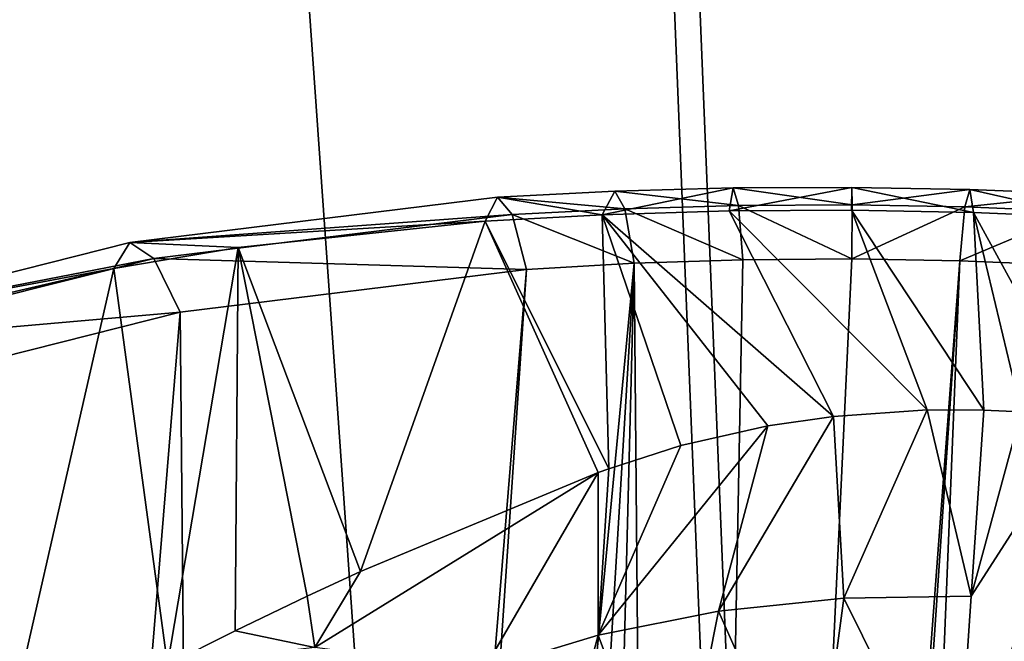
# Model space of a CAD drawing. Header units: millimetres. Extents: x 11 to 151, y -169 to 1060.
# Tile 59 of 148: x 69.06 to 71.85, y -90.15 to -88.39. Entities that reach past the tile are written whole.
import ezdxf

# ---------------------------------------------------------------- set-up
doc = ezdxf.new("R2010")
doc.units = ezdxf.units.MM
doc.header["$LTSCALE"] = 25.4
doc.layers.get('0').update_dxf_attribs({"true_color": 0xff5454})

# ---------------------------------------------------------------- blocks, each defined once
blk = doc.blocks.new('MONO-BIURKOWA-GOLD-7713.STL')
at = {"color": 250, "true_color": 0x262626}
mesh = blk.add_polyface(dxfattribs=at)
corners = [(35.1337, 87.8258, 1177.0747), (35.7939, 90.7632, 1174.918), (35.4055, 94.5999, 1172.0632), (37.0073, 84.1889, 1179.8259), (37.0542, 87.0618, 1177.6985), (39.6647, 80.891, 1182.3494), (39.1434, 83.6217, 1180.3103), (41.9904, 80.5601, 1182.6643), (43.0207, 78.038, 1184.5641), (45.4982, 77.9812, 1184.6804), (46.9672, 75.7217, 1186.3988), (49.5475, 75.9729, 1186.29), (51.3776, 74.0166, 1187.7944), (54.0002, 74.6035, 1187.4382), (56.1099, 72.9774, 1188.7064), (58.7048, 73.9197, 1188.0859), (61.0121, 72.6375, 1189.1052), (63.5011, 73.9448, 1188.2112), (65.9267, 73.0079, 1188.9781), (68.2257, 74.6779, 1187.8096), (70.6957, 74.0767, 1188.3291), (72.7177, 76.0941, 1186.8949), (75.1658, 75.8094, 1187.1792), (76.8242, 78.1451, 1185.4982), (79.1933, 78.1505, 1185.5652), (80.4053, 80.761, 1183.6671), (82.6488, 81.0246, 1183.5391), (83.339, 83.8529, 1181.464), (85.4212, 84.3394, 1181.1659), (85.5256, 87.3154, 1178.9639), (87.4215, 87.9884, 1178.522), (86.8904, 91.0305, 1176.2518), (87.3871, 94.8719, 1173.4202), (73.2451, 113.4989, 1159.1935), (72.5555, 115.0889, 1157.9946), (72.3918, 113.8223, 1158.9283), (73.6696, 114.6829, 1158.3289), (77.2944, 111.4906, 1160.8031), (77.865, 112.6641, 1159.9506), (80.8022, 108.9117, 1162.8192), (81.531, 110.069, 1161.9835), (83.6492, 105.8501, 1165.1732), (84.5498, 106.9812, 1164.3621), (85.7384, 102.41, 1167.785), (86.8245, 103.4997, 1167.0101), (86.9987, 98.7086, 1170.5656), (88.2819, 99.7366, 1169.8423), (88.5853, 91.8543, 1175.6923), (88.8752, 95.8127, 1172.7677), (34.1042, 91.6849, 1174.1843), (34.6817, 99.5699, 1168.3588), (33.9519, 95.642, 1171.2476), (36.2701, 103.3425, 1165.6108), (35.9022, 98.4413, 1169.2317), (37.267, 102.1564, 1166.5197), (38.6661, 106.8385, 1163.0922), (39.4536, 105.6189, 1164.0195), (41.7926, 109.9455, 1160.8837), (42.3874, 108.7108, 1161.8164), (45.5493, 112.5636, 1159.0562), (45.9685, 111.3267, 1159.9854), (49.8153, 114.6088, 1157.6686), (50.0749, 113.3777, 1158.5886), (54.4535, 116.0152, 1156.7655), (54.567, 114.7938, 1157.674), (55.6518, 116.2608, 1156.6194), (55.488, 114.9942, 1157.5531)]
mesh.append_faces([[corners[k] for k in face] for face in [(33, 34, 35), (46, 47, 48), (49, 50, 51), (65, 64, 66)]], dxfattribs={"vtx0": -1, "color": 250})
mesh.append_faces([[corners[k] for k in face] for face in [(1, 3, 4), (4, 5, 6), (6, 5, 7), (7, 8, 9), (9, 10, 11), (11, 12, 13), (13, 14, 15), (15, 16, 17), (17, 18, 19), (19, 20, 21), (21, 22, 23), (23, 24, 25), (25, 26, 27), (27, 28, 29), (29, 30, 31), (31, 30, 32), (34, 33, 36), (36, 37, 38), (38, 39, 40), (40, 41, 42), (42, 43, 44), (44, 45, 46), (50, 2, 52), (52, 54, 55), (55, 56, 57), (57, 58, 59), (59, 60, 61), (61, 62, 63), (63, 64, 65)]], dxfattribs={"vtx0": -1, "vtx1": -1, "color": 250})
mesh.append_faces([[corners[k] for k in face] for face in [(46, 32, 30), (50, 0, 2)]], dxfattribs={"vtx0": -1, "vtx1": -1, "vtx2": -1, "color": 250})
mesh.append_faces([[corners[k] for k in face] for face in [(0, 1, 2), (1, 0, 3), (4, 3, 5), (7, 5, 8), (9, 8, 10), (11, 10, 12), (13, 12, 14), (15, 14, 16), (17, 16, 18), (19, 18, 20), (21, 20, 22), (23, 22, 24), (25, 24, 26), (27, 26, 28), (29, 28, 30), (36, 33, 37), (38, 37, 39), (40, 39, 41), (42, 41, 43), (44, 43, 45), (46, 45, 32), (46, 30, 47), (50, 49, 0), (52, 2, 53), (52, 53, 54), (55, 54, 56), (57, 56, 58), (59, 58, 60), (61, 60, 62), (63, 62, 64)]], dxfattribs={"vtx0": -1, "vtx2": -1, "color": 250})
at = {"color": 18, "true_color": 0x000000}
mesh = blk.add_polyface(dxfattribs=at)
corners = [(36.9126, 90.3515, 1175.2566), (36.4731, 95.8755, 1171.15), (36.4544, 93.0979, 1173.2078), (36.9683, 98.6314, 1169.1228), (37.8389, 87.689, 1177.2573), (37.9306, 101.3128, 1167.1647), (39.2157, 85.1612, 1179.1716), (39.3415, 103.8685, 1165.3132), (41.0165, 82.8165, 1180.9631), (41.1742, 106.2495, 1163.6039), (43.207, 80.6997, 1182.5973), (43.3934, 108.4104, 1162.0691), (45.7453, 78.8512, 1184.0432), (45.9569, 110.3098, 1160.7385), (48.5828, 77.3065, 1185.2728), (48.8156, 111.9115, 1159.6373), (51.6653, 76.095, 1186.2631), (51.9149, 113.1848, 1158.7867), (54.9339, 75.2399, 1186.9946), (54.5565, 104.5903, 1165.2345), (69.5303, 104.1549, 1166.0061), (58.326, 74.7576, 1187.4537), (61.7769, 74.6573, 1187.6315), (65.2204, 74.9409, 1187.5247), (68.5909, 75.6029, 1187.1351), (71.8238, 76.6308, 1186.4703), (70.1692, 113.67, 1158.9745), (73.3136, 112.5627, 1159.8893), (74.8573, 78.0049, 1185.5431), (76.2301, 111.1145, 1161.0498), (77.6334, 79.6988, 1184.3711), (78.8629, 109.3532, 1162.434), (80.0991, 81.6803, 1182.9768), (81.1619, 107.3124, 1164.0151), (82.2072, 83.9113, 1181.3867), (83.0829, 105.0311, 1165.7631), (83.9174, 86.3494, 1179.6313), (84.5892, 102.553, 1167.6445), (85.197, 88.9478, 1177.7444), (85.6521, 99.9255, 1169.6234), (86.0215, 91.6568, 1175.7616), (86.2513, 97.1987, 1171.662), (86.3752, 94.4248, 1173.7212), (55.1954, 114.1053, 1158.203)]
mesh.append_faces([[corners[k] for k in face] for face in [(0, 1, 2), (41, 40, 42)]], dxfattribs={"vtx0": -1, "color": 18})
mesh.append_faces([[corners[k] for k in face] for face in [(1, 0, 3), (3, 4, 5), (5, 6, 7), (7, 8, 9), (9, 10, 11), (11, 12, 13), (13, 14, 15), (15, 16, 17), (19, 18, 20), (20, 25, 26), (26, 25, 27), (27, 28, 29), (29, 30, 31), (31, 32, 33), (33, 34, 35), (35, 36, 37), (37, 38, 39), (39, 40, 41)]], dxfattribs={"vtx0": -1, "vtx1": -1, "color": 18})
mesh.append_faces([[corners[k] for k in face] for face in [(17, 18, 19)]], dxfattribs={"vtx0": -1, "vtx1": -1, "vtx2": -1, "color": 18})
mesh.append_faces([[corners[k] for k in face] for face in [(3, 0, 4), (5, 4, 6), (7, 6, 8), (9, 8, 10), (11, 10, 12), (13, 12, 14), (15, 14, 16), (17, 16, 18), (20, 18, 21), (20, 21, 22), (20, 22, 23), (20, 23, 24), (20, 24, 25), (27, 25, 28), (29, 28, 30), (31, 30, 32), (33, 32, 34), (35, 34, 36), (37, 36, 38), (39, 38, 40)]], dxfattribs={"vtx0": -1, "vtx2": -1, "color": 18})
mesh.append_faces([[corners[k] for k in face] for face in [(43, 17, 19)]], dxfattribs={"vtx1": -1, "color": 18})
mesh = blk.add_polyface(dxfattribs=at)
corners = [(55.2435, 112.9149, 1156.5966), (54.6046, 103.3999, 1163.6281), (51.963, 111.9944, 1157.1803), (36.5212, 94.6852, 1169.5436), (36.9607, 89.1611, 1173.6501), (36.5025, 91.9075, 1171.6013), (37.0165, 97.441, 1167.5164), (37.8871, 86.4986, 1175.6509), (37.9787, 100.1224, 1165.5582), (39.2638, 83.9708, 1177.5652), (39.3897, 102.6781, 1163.7068), (41.0647, 81.6261, 1179.3567), (41.2223, 105.0591, 1161.9974), (43.2552, 79.5093, 1180.9908), (43.4416, 107.22, 1160.4626), (45.7934, 77.6608, 1182.4368), (46.0051, 109.1194, 1159.1321), (48.631, 76.1161, 1183.6664), (48.8638, 110.7211, 1158.0309), (51.7135, 74.9046, 1184.6566), (54.9821, 74.0495, 1185.3882), (69.5785, 102.9646, 1164.3997), (58.3742, 73.5672, 1185.8473), (61.825, 73.4669, 1186.025), (65.2686, 73.7505, 1185.9182), (68.639, 74.4126, 1185.5287), (71.8719, 75.4404, 1184.8639), (70.2174, 112.4796, 1157.368), (73.3617, 111.3723, 1158.2828), (74.9054, 76.8145, 1183.9366), (76.2782, 109.9241, 1159.4434), (77.6816, 78.5084, 1182.7646), (78.9111, 108.1628, 1160.8275), (80.1473, 80.4899, 1181.3704), (81.21, 106.122, 1162.4087), (82.2554, 82.721, 1179.7803), (83.131, 103.8407, 1164.1566), (83.9656, 85.159, 1178.0249), (84.6374, 101.3626, 1166.0381), (85.2451, 87.7574, 1176.1379), (85.7003, 98.7351, 1168.017), (86.0697, 90.4665, 1174.1552), (86.2994, 96.0083, 1170.0555), (86.4233, 93.2344, 1172.1147)]
mesh.append_faces([[corners[k] for k in face] for face in [(3, 4, 5), (41, 42, 43)]], dxfattribs={"vtx0": -1, "color": 18})
mesh.append_faces([[corners[k] for k in face] for face in [(4, 6, 7), (7, 8, 9), (9, 10, 11), (11, 12, 13), (13, 14, 15), (15, 16, 17), (17, 18, 19), (19, 2, 20), (20, 21, 22), (22, 21, 23), (23, 21, 24), (24, 21, 25), (25, 21, 26), (26, 28, 29), (29, 30, 31), (31, 32, 33), (33, 34, 35), (35, 36, 37), (37, 38, 39), (39, 40, 41)]], dxfattribs={"vtx0": -1, "vtx1": -1, "color": 18})
mesh.append_faces([[corners[k] for k in face] for face in [(20, 2, 1)]], dxfattribs={"vtx0": -1, "vtx1": -1, "vtx2": -1, "color": 18})
mesh.append_faces([[corners[k] for k in face] for face in [(4, 3, 6), (7, 6, 8), (9, 8, 10), (11, 10, 12), (13, 12, 14), (15, 14, 16), (17, 16, 18), (19, 18, 2), (20, 1, 21), (26, 21, 27), (26, 27, 28), (29, 28, 30), (31, 30, 32), (33, 32, 34), (35, 34, 36), (37, 36, 38), (39, 38, 40), (41, 40, 42)]], dxfattribs={"vtx0": -1, "vtx2": -1, "color": 18})
mesh.append_faces([[corners[k] for k in face] for face in [(0, 1, 2)]], dxfattribs={"vtx1": -1, "color": 18})
at = {"color": 250, "true_color": 0x262626}
mesh = blk.add_polyface(dxfattribs=at)
corners = [(59.664, 108.1074, 1144.7292), (66.7716, 54.2578, 1072.174), (61.8434, 54.2425, 1072.0376), (64.5922, 108.1227, 1144.8656)]
mesh.append_faces([[corners[k] for k in face] for face in [(0, 1, 2), (1, 0, 3)]], dxfattribs={"vtx0": -1, "color": 250})
mesh = blk.add_polyface(dxfattribs=at)
corners = [(58.0484, 107.9469, 1144.7997), (59.664, 108.1074, 1144.7292), (61.8434, 54.2425, 1072.0376)]
mesh.append_faces([[corners[k] for k in face] for face in [(0, 1, 2)]], dxfattribs={"color": 250})
mesh = blk.add_polyface(dxfattribs=at)
corners = [(58.0484, 107.9469, 1144.7997), (61.8434, 54.2425, 1072.0376), (56.982, 53.52, 1072.4271)]
mesh.append_faces([[corners[k] for k in face] for face in [(0, 1, 2)]], dxfattribs={"color": 250})
mesh = blk.add_polyface(dxfattribs=at)
corners = [(66.0143, 67.9367, 1093.1398), (59.6407, 106.8967, 1145.6256), (61.218, 67.9116, 1093.0145), (64.437, 106.9218, 1145.7509)]
mesh.append_faces([[corners[k] for k in face] for face in [(0, 1, 2), (1, 0, 3)]], dxfattribs={"vtx0": -1, "color": 250})
mesh = blk.add_polyface(dxfattribs=at)
corners = [(59.6407, 106.8967, 1145.6256), (56.4935, 67.1785, 1093.4161), (61.218, 67.9116, 1093.0145)]
mesh.append_faces([[corners[k] for k in face] for face in [(0, 1, 2)]], dxfattribs={"color": 250})
mesh = blk.add_polyface(dxfattribs=at)
corners = [(57.8883, 106.7088, 1145.7123), (56.4935, 67.1785, 1093.4161), (59.6407, 106.8967, 1145.6256)]
mesh.append_faces([[corners[k] for k in face] for face in [(0, 1, 2)]], dxfattribs={"color": 250})
at = {"color": 18, "true_color": 0x000000}
mesh = blk.add_polyface(dxfattribs=at)
corners = [(59.7838, 90.4007, 1175.7903), (60.1457, 90.3678, 1175.9788), (60.1174, 90.4176, 1175.7444), (59.826, 90.3512, 1176.0243)]
mesh.append_faces([[corners[k] for k in face] for face in [(0, 1, 2), (1, 0, 3)]], dxfattribs={"vtx0": -1, "color": 18})
mesh = blk.add_polyface(dxfattribs=at)
corners = [(59.7838, 90.4007, 1175.7903), (60.1174, 90.4176, 1175.7444), (60.0814, 90.3506, 1175.515)]
mesh.append_faces([[corners[k] for k in face] for face in [(0, 1, 2)]], dxfattribs={"color": 18})
mesh = blk.add_polyface(dxfattribs=at)
corners = [(60.1174, 90.4176, 1175.7444), (60.4531, 90.4268, 1175.7164), (60.0814, 90.3506, 1175.515)]
mesh.append_faces([[corners[k] for k in face] for face in [(0, 1, 2)]], dxfattribs={"color": 18})
mesh = blk.add_polyface(dxfattribs=at)
corners = [(60.4531, 90.4268, 1175.7164), (60.4409, 90.3616, 1175.4857), (60.0814, 90.3506, 1175.515)]
mesh.append_faces([[corners[k] for k in face] for face in [(0, 1, 2)]], dxfattribs={"color": 18})
mesh = blk.add_polyface(dxfattribs=at)
corners = [(60.1174, 90.4176, 1175.7444), (60.4674, 90.3769, 1175.9508), (60.4531, 90.4268, 1175.7164), (60.1457, 90.3678, 1175.9788)]
mesh.append_faces([[corners[k] for k in face] for face in [(0, 1, 2), (1, 0, 3)]], dxfattribs={"vtx0": -1, "color": 18})
mesh = blk.add_polyface(dxfattribs=at)
corners = [(60.4531, 90.4268, 1175.7164), (60.7896, 90.4284, 1175.7067), (60.4409, 90.3616, 1175.4857)]
mesh.append_faces([[corners[k] for k in face] for face in [(0, 1, 2)]], dxfattribs={"color": 18})
mesh = blk.add_polyface(dxfattribs=at)
corners = [(60.7896, 90.4284, 1175.7067), (60.7886, 90.3637, 1175.4762), (60.4409, 90.3616, 1175.4857)]
mesh.append_faces([[corners[k] for k in face] for face in [(0, 1, 2)]], dxfattribs={"color": 18})
mesh = blk.add_polyface(dxfattribs=at)
corners = [(60.4531, 90.4268, 1175.7164), (60.7899, 90.3785, 1175.9408), (60.7896, 90.4284, 1175.7067), (60.4674, 90.3769, 1175.9508)]
mesh.append_faces([[corners[k] for k in face] for face in [(0, 1, 2), (1, 0, 3)]], dxfattribs={"vtx0": -1, "color": 18})
mesh = blk.add_polyface(dxfattribs=at)
corners = [(60.7896, 90.4284, 1175.7067), (61.1339, 90.3576, 1175.4851), (60.7886, 90.3637, 1175.4762), (61.1237, 90.4223, 1175.7151)]
mesh.append_faces([[corners[k] for k in face] for face in [(0, 1, 2), (1, 0, 3)]], dxfattribs={"vtx0": -1, "color": 18})
mesh = blk.add_polyface(dxfattribs=at)
corners = [(60.7899, 90.3785, 1175.9408), (61.1237, 90.4223, 1175.7151), (60.7896, 90.4284, 1175.7067), (61.11, 90.3728, 1175.9486)]
mesh.append_faces([[corners[k] for k in face] for face in [(0, 1, 2), (1, 0, 3)]], dxfattribs={"vtx0": -1, "color": 18})
mesh = blk.add_polyface(dxfattribs=at)
corners = [(61.11, 90.3728, 1175.9486), (61.4554, 90.4087, 1175.7415), (61.1237, 90.4223, 1175.7151), (61.4278, 90.3597, 1175.9741)]
mesh.append_faces([[corners[k] for k in face] for face in [(0, 1, 2), (1, 0, 3)]], dxfattribs={"vtx0": -1, "color": 18})
mesh = blk.add_polyface(dxfattribs=at)
corners = [(61.1237, 90.4223, 1175.7151), (61.4766, 90.3434, 1175.5122), (61.1339, 90.3576, 1175.4851), (61.4554, 90.4087, 1175.7415)]
mesh.append_faces([[corners[k] for k in face] for face in [(0, 1, 2), (1, 0, 3)]], dxfattribs={"vtx0": -1, "color": 18})
mesh = blk.add_polyface(dxfattribs=at)
corners = [(59.826, 90.3512, 1176.0243), (59.7838, 90.4007, 1175.7903), (58.7412, 90.2718, 1176.0054)]
mesh.append_faces([[corners[k] for k in face] for face in [(0, 1, 2)]], dxfattribs={"color": 18})
mesh = blk.add_polyface(dxfattribs=at)
corners = [(58.7412, 90.2718, 1176.0054), (59.7838, 90.4007, 1175.7903), (59.7495, 90.3325, 1175.5597)]
mesh.append_faces([[corners[k] for k in face] for face in [(0, 1, 2)]], dxfattribs={"color": 18})
mesh = blk.add_polyface(dxfattribs=at)
corners = [(59.7838, 90.4007, 1175.7903), (60.0814, 90.3506, 1175.515), (59.7495, 90.3325, 1175.5597)]
mesh.append_faces([[corners[k] for k in face] for face in [(0, 1, 2)]], dxfattribs={"color": 18})
mesh = blk.add_polyface(dxfattribs=at)
corners = [(60.4804, 90.2233, 1176.1349), (60.4674, 90.3769, 1175.9508), (60.1457, 90.3678, 1175.9788)]
mesh.append_faces([[corners[k] for k in face] for face in [(0, 1, 2)]], dxfattribs={"color": 18})
mesh = blk.add_polyface(dxfattribs=at)
corners = [(60.7893, 90.2256, 1176.1249), (60.7899, 90.3785, 1175.9408), (60.4674, 90.3769, 1175.9508)]
mesh.append_faces([[corners[k] for k in face] for face in [(0, 1, 2)]], dxfattribs={"color": 18})
mesh = blk.add_polyface(dxfattribs=at)
corners = [(60.4804, 90.2233, 1176.1349), (60.7893, 90.2256, 1176.1249), (60.4674, 90.3769, 1175.9508)]
mesh.append_faces([[corners[k] for k in face] for face in [(0, 1, 2)]], dxfattribs={"color": 18})
mesh = blk.add_polyface(dxfattribs=at)
corners = [(60.7893, 90.2256, 1176.1249), (61.11, 90.3728, 1175.9486), (60.7899, 90.3785, 1175.9408), (61.0959, 90.2204, 1176.1323)]
mesh.append_faces([[corners[k] for k in face] for face in [(0, 1, 2), (1, 0, 3)]], dxfattribs={"vtx0": -1, "color": 18})
mesh = blk.add_polyface(dxfattribs=at)
corners = [(58.8094, 90.227, 1176.2371), (59.826, 90.3512, 1176.0243), (58.7412, 90.2718, 1176.0054)]
mesh.append_faces([[corners[k] for k in face] for face in [(0, 1, 2)]], dxfattribs={"color": 18})
mesh = blk.add_polyface(dxfattribs=at)
corners = [(58.8094, 90.227, 1176.2371), (59.8662, 90.1956, 1176.2065), (59.826, 90.3512, 1176.0243)]
mesh.append_faces([[corners[k] for k in face] for face in [(0, 1, 2)]], dxfattribs={"color": 18})
mesh = blk.add_polyface(dxfattribs=at)
corners = [(59.7495, 90.3325, 1175.5597), (60.0814, 90.3506, 1175.515), (60.0997, 89.6305, 1174.2458)]
mesh.append_faces([[corners[k] for k in face] for face in [(0, 1, 2)]], dxfattribs={"color": 18})
mesh = blk.add_polyface(dxfattribs=at)
corners = [(60.1723, 90.2133, 1176.1622), (60.1457, 90.3678, 1175.9788), (59.826, 90.3512, 1176.0243)]
mesh.append_faces([[corners[k] for k in face] for face in [(0, 1, 2)]], dxfattribs={"color": 18})
mesh = blk.add_polyface(dxfattribs=at)
corners = [(59.8662, 90.1956, 1176.2065), (60.1723, 90.2133, 1176.1622), (59.826, 90.3512, 1176.0243)]
mesh.append_faces([[corners[k] for k in face] for face in [(0, 1, 2)]], dxfattribs={"color": 18})
mesh = blk.add_polyface(dxfattribs=at)
corners = [(60.0814, 90.3506, 1175.515), (60.4409, 90.3616, 1175.4857), (60.7375, 89.7789, 1174.4443)]
mesh.append_faces([[corners[k] for k in face] for face in [(0, 1, 2)]], dxfattribs={"color": 18})
mesh = blk.add_polyface(dxfattribs=at)
corners = [(60.0814, 90.3506, 1175.515), (60.7375, 89.7789, 1174.4443), (60.5513, 89.7517, 1174.4033)]
mesh.append_faces([[corners[k] for k in face] for face in [(0, 1, 2)]], dxfattribs={"color": 18})
mesh = blk.add_polyface(dxfattribs=at)
corners = [(60.0814, 90.3506, 1175.515), (60.5513, 89.7517, 1174.4033), (60.3039, 89.6958, 1174.3285)]
mesh.append_faces([[corners[k] for k in face] for face in [(0, 1, 2)]], dxfattribs={"color": 18})
mesh = blk.add_polyface(dxfattribs=at)
corners = [(60.0814, 90.3506, 1175.515), (60.3039, 89.6958, 1174.3285), (60.0997, 89.6305, 1174.2458)]
mesh.append_faces([[corners[k] for k in face] for face in [(0, 1, 2)]], dxfattribs={"color": 18})
mesh = blk.add_polyface(dxfattribs=at)
corners = [(60.1723, 90.2133, 1176.1622), (60.4804, 90.2233, 1176.1349), (60.1457, 90.3678, 1175.9788)]
mesh.append_faces([[corners[k] for k in face] for face in [(0, 1, 2)]], dxfattribs={"color": 18})
mesh = blk.add_polyface(dxfattribs=at)
corners = [(60.4409, 90.3616, 1175.4857), (60.7886, 90.3637, 1175.4762), (61.0031, 89.797, 1174.4827)]
mesh.append_faces([[corners[k] for k in face] for face in [(0, 1, 2)]], dxfattribs={"color": 18})
mesh = blk.add_polyface(dxfattribs=at)
corners = [(60.4409, 90.3616, 1175.4857), (61.0031, 89.797, 1174.4827), (60.7375, 89.7789, 1174.4443)]
mesh.append_faces([[corners[k] for k in face] for face in [(0, 1, 2)]], dxfattribs={"color": 18})
mesh = blk.add_polyface(dxfattribs=at)
corners = [(61.1339, 90.3576, 1175.4851), (61.1637, 89.7966, 1174.495), (60.7886, 90.3637, 1175.4762)]
mesh.append_faces([[corners[k] for k in face] for face in [(0, 1, 2)]], dxfattribs={"color": 18})
mesh = blk.add_polyface(dxfattribs=at)
corners = [(60.7886, 90.3637, 1175.4762), (61.1637, 89.7966, 1174.495), (61.0031, 89.797, 1174.4827)]
mesh.append_faces([[corners[k] for k in face] for face in [(0, 1, 2)]], dxfattribs={"color": 18})
mesh = blk.add_polyface(dxfattribs=at)
corners = [(61.0959, 90.2204, 1176.1323), (61.4278, 90.3597, 1175.9741), (61.11, 90.3728, 1175.9486), (61.4002, 90.2076, 1176.1569)]
mesh.append_faces([[corners[k] for k in face] for face in [(0, 1, 2), (1, 0, 3)]], dxfattribs={"vtx0": -1, "color": 18})
mesh = blk.add_polyface(dxfattribs=at)
corners = [(61.4766, 90.3434, 1175.5122), (61.453, 89.7744, 1174.4969), (61.1339, 90.3576, 1175.4851)]
mesh.append_faces([[corners[k] for k in face] for face in [(0, 1, 2)]], dxfattribs={"color": 18})
mesh = blk.add_polyface(dxfattribs=at)
corners = [(61.1339, 90.3576, 1175.4851), (61.453, 89.7744, 1174.4969), (61.2698, 89.7916, 1174.4988)]
mesh.append_faces([[corners[k] for k in face] for face in [(0, 1, 2)]], dxfattribs={"color": 18})
mesh = blk.add_polyface(dxfattribs=at)
corners = [(61.1339, 90.3576, 1175.4851), (61.2698, 89.7916, 1174.4988), (61.1637, 89.7966, 1174.495)]
mesh.append_faces([[corners[k] for k in face] for face in [(0, 1, 2)]], dxfattribs={"color": 18})
mesh = blk.add_polyface(dxfattribs=at)
corners = [(58.7412, 90.2718, 1176.0054), (59.7495, 90.3325, 1175.5597), (59.0489, 90.2578, 1175.6924)]
mesh.append_faces([[corners[k] for k in face] for face in [(0, 1, 2)]], dxfattribs={"color": 18})
mesh = blk.add_polyface(dxfattribs=at)
corners = [(59.0489, 90.2578, 1175.6924), (59.7495, 90.3325, 1175.5597), (59.3961, 89.3387, 1173.931)]
mesh.append_faces([[corners[k] for k in face] for face in [(0, 1, 2)]], dxfattribs={"color": 18})
mesh = blk.add_polyface(dxfattribs=at)
corners = [(59.7495, 90.3325, 1175.5597), (60.0702, 89.6196, 1174.2321), (59.3961, 89.3387, 1173.931)]
mesh.append_faces([[corners[k] for k in face] for face in [(0, 1, 2)]], dxfattribs={"color": 18})
mesh = blk.add_polyface(dxfattribs=at)
corners = [(59.7495, 90.3325, 1175.5597), (60.0997, 89.6305, 1174.2458), (60.0702, 89.6196, 1174.2321)]
mesh.append_faces([[corners[k] for k in face] for face in [(0, 1, 2)]], dxfattribs={"color": 18})
mesh = blk.add_polyface(dxfattribs=at)
corners = [(57.7433, 90.0195, 1176.3054), (58.8094, 90.227, 1176.2371), (58.7412, 90.2718, 1176.0054)]
mesh.append_faces([[corners[k] for k in face] for face in [(0, 1, 2)]], dxfattribs={"color": 18})
mesh = blk.add_polyface(dxfattribs=at)
corners = [(57.7433, 90.0195, 1176.3054), (58.7412, 90.2718, 1176.0054), (58.6956, 90.1981, 1175.7754)]
mesh.append_faces([[corners[k] for k in face] for face in [(0, 1, 2)]], dxfattribs={"color": 18})
mesh = blk.add_polyface(dxfattribs=at)
corners = [(58.7412, 90.2718, 1176.0054), (59.0489, 90.2578, 1175.6924), (58.6956, 90.1981, 1175.7754)]
mesh.append_faces([[corners[k] for k in face] for face in [(0, 1, 2)]], dxfattribs={"color": 18})
mesh = blk.add_polyface(dxfattribs=at)
corners = [(58.6956, 90.1981, 1175.7754), (59.0489, 90.2578, 1175.6924), (58.8484, 89.0738, 1173.7155)]
mesh.append_faces([[corners[k] for k in face] for face in [(0, 1, 2)]], dxfattribs={"color": 18})
mesh = blk.add_polyface(dxfattribs=at)
corners = [(59.0489, 90.2578, 1175.6924), (59.0404, 89.1705, 1173.788), (58.8484, 89.0738, 1173.7155)]
mesh.append_faces([[corners[k] for k in face] for face in [(0, 1, 2)]], dxfattribs={"color": 18})
mesh = blk.add_polyface(dxfattribs=at)
corners = [(59.0489, 90.2578, 1175.6924), (59.244, 89.2685, 1173.8684), (59.0404, 89.1705, 1173.788)]
mesh.append_faces([[corners[k] for k in face] for face in [(0, 1, 2)]], dxfattribs={"color": 18})
mesh = blk.add_polyface(dxfattribs=at)
corners = [(59.0489, 90.2578, 1175.6924), (59.3961, 89.3387, 1173.931), (59.244, 89.2685, 1173.8684)]
mesh.append_faces([[corners[k] for k in face] for face in [(0, 1, 2)]], dxfattribs={"color": 18})
mesh = blk.add_polyface(dxfattribs=at)
corners = [(57.8366, 89.9823, 1176.5326), (58.8094, 90.227, 1176.2371), (57.7433, 90.0195, 1176.3054)]
mesh.append_faces([[corners[k] for k in face] for face in [(0, 1, 2)]], dxfattribs={"color": 18})
mesh = blk.add_polyface(dxfattribs=at)
corners = [(57.8366, 89.9823, 1176.5326), (58.8837, 90.0743, 1176.4148), (58.8094, 90.227, 1176.2371)]
mesh.append_faces([[corners[k] for k in face] for face in [(0, 1, 2)]], dxfattribs={"color": 18})
mesh = blk.add_polyface(dxfattribs=at)
corners = [(58.8837, 90.0743, 1176.4148), (59.8662, 90.1956, 1176.2065), (58.8094, 90.227, 1176.2371)]
mesh.append_faces([[corners[k] for k in face] for face in [(0, 1, 2)]], dxfattribs={"color": 18})
mesh = blk.add_polyface(dxfattribs=at)
corners = [(60.1723, 90.2133, 1176.1622), (59.8662, 90.1956, 1176.2065), (59.1395, 79.4107, 1184.1765)]
mesh.append_faces([[corners[k] for k in face] for face in [(0, 1, 2)]], dxfattribs={"color": 18})
mesh = blk.add_polyface(dxfattribs=at)
corners = [(60.1723, 90.2133, 1176.1622), (59.1395, 79.4107, 1184.1765), (59.5143, 79.3212, 1184.2053)]
mesh.append_faces([[corners[k] for k in face] for face in [(0, 1, 2)]], dxfattribs={"color": 18})
mesh = blk.add_polyface(dxfattribs=at)
corners = [(60.1723, 90.2133, 1176.1622), (59.5143, 79.3212, 1184.2053), (59.8913, 79.2607, 1184.2306)]
mesh.append_faces([[corners[k] for k in face] for face in [(0, 1, 2)]], dxfattribs={"color": 18})
mesh = blk.add_polyface(dxfattribs=at)
corners = [(60.27, 79.229, 1184.2526), (60.1723, 90.2133, 1176.1622), (59.8913, 79.2607, 1184.2306)]
mesh.append_faces([[corners[k] for k in face] for face in [(0, 1, 2)]], dxfattribs={"color": 18})
mesh = blk.add_polyface(dxfattribs=at)
corners = [(60.4804, 90.2233, 1176.1349), (60.1723, 90.2133, 1176.1622), (60.27, 79.229, 1184.2526)]
mesh.append_faces([[corners[k] for k in face] for face in [(0, 1, 2)]], dxfattribs={"color": 18})
mesh = blk.add_polyface(dxfattribs=at)
corners = [(61.0959, 90.2204, 1176.1323), (60.7893, 90.2256, 1176.1249), (60.27, 79.229, 1184.2526)]
mesh.append_faces([[corners[k] for k in face] for face in [(0, 1, 2)]], dxfattribs={"color": 18})
mesh = blk.add_polyface(dxfattribs=at)
corners = [(60.7893, 90.2256, 1176.1249), (60.4804, 90.2233, 1176.1349), (60.27, 79.229, 1184.2526)]
mesh.append_faces([[corners[k] for k in face] for face in [(0, 1, 2)]], dxfattribs={"color": 18})
mesh = blk.add_polyface(dxfattribs=at)
corners = [(61.0959, 90.2204, 1176.1323), (60.27, 79.229, 1184.2526), (60.3509, 79.226, 1184.2568)]
mesh.append_faces([[corners[k] for k in face] for face in [(0, 1, 2)]], dxfattribs={"color": 18})
mesh = blk.add_polyface(dxfattribs=at)
corners = [(60.65, 79.2262, 1184.2712), (61.0959, 90.2204, 1176.1323), (60.3509, 79.226, 1184.2568), (61.4002, 90.2076, 1176.1569)]
mesh.append_faces([[corners[k] for k in face] for face in [(0, 1, 2), (1, 0, 3)]], dxfattribs={"vtx0": -1, "color": 18})
mesh = blk.add_polyface(dxfattribs=at)
corners = [(61.7022, 90.1874, 1176.1984), (61.4002, 90.2076, 1176.1569), (60.65, 79.2262, 1184.2712)]
mesh.append_faces([[corners[k] for k in face] for face in [(0, 1, 2)]], dxfattribs={"color": 18})
mesh = blk.add_polyface(dxfattribs=at)
corners = [(54.0601, 84.4129, 1181.1389), (54.0486, 85.6278, 1180.2524), (54.0155, 85.2251, 1180.5508), (54.1183, 86.0253, 1179.9535), (54.2509, 83.6059, 1181.7053), (54.2244, 86.4155, 1179.6554), (54.543, 87.1657, 1179.0685), (54.5841, 82.8216, 1182.238), (54.9978, 87.8622, 1178.504), (55.0524, 82.0767, 1182.7255), (55.5789, 88.4902, 1177.9745), (55.6459, 81.3871, 1183.1571), (56.274, 89.0361, 1177.491), (56.3519, 80.7678, 1183.5239), (57.0681, 89.4882, 1177.064), (57.1553, 80.2318, 1183.8179), (57.9443, 89.8368, 1176.7026), (58.0388, 79.7909, 1184.0326), (58.8837, 90.0743, 1176.4148), (58.9835, 79.4544, 1184.1635), (59.8662, 90.1956, 1176.2065), (59.1395, 79.4107, 1184.1765)]
mesh.append_faces([[corners[k] for k in face] for face in [(0, 1, 2), (20, 19, 21)]], dxfattribs={"vtx0": -1, "color": 18})
mesh.append_faces([[corners[k] for k in face] for face in [(1, 0, 3), (3, 4, 5), (5, 4, 6), (6, 7, 8), (8, 9, 10), (10, 11, 12), (12, 13, 14), (14, 15, 16), (16, 17, 18), (18, 19, 20)]], dxfattribs={"vtx0": -1, "vtx1": -1, "color": 18})
mesh.append_faces([[corners[k] for k in face] for face in [(3, 0, 4), (6, 4, 7), (8, 7, 9), (10, 9, 11), (12, 11, 13), (14, 13, 15), (16, 15, 17), (18, 17, 19)]], dxfattribs={"vtx0": -1, "vtx2": -1, "color": 18})
mesh = blk.add_polyface(dxfattribs=at)
corners = [(57.7433, 90.0195, 1176.3054), (58.6956, 90.1981, 1175.7754), (58.0543, 90.0493, 1175.9557)]
mesh.append_faces([[corners[k] for k in face] for face in [(0, 1, 2)]], dxfattribs={"color": 18})
mesh = blk.add_polyface(dxfattribs=at)
corners = [(58.0543, 90.0493, 1175.9557), (58.6956, 90.1981, 1175.7754), (58.3825, 88.8216, 1173.5533)]
mesh.append_faces([[corners[k] for k in face] for face in [(0, 1, 2)]], dxfattribs={"color": 18})
mesh = blk.add_polyface(dxfattribs=at)
corners = [(58.6956, 90.1981, 1175.7754), (58.8484, 89.0738, 1173.7155), (58.3825, 88.8216, 1173.5533)]
mesh.append_faces([[corners[k] for k in face] for face in [(0, 1, 2)]], dxfattribs={"color": 18})
mesh = blk.add_polyface(dxfattribs=at)
corners = [(62.0019, 90.1598, 1176.2568), (61.7022, 90.1874, 1176.1984), (60.65, 79.2262, 1184.2712)]
mesh.append_faces([[corners[k] for k in face] for face in [(0, 1, 2)]], dxfattribs={"color": 18})
mesh = blk.add_polyface(dxfattribs=at)
corners = [(62.0019, 90.1598, 1176.2568), (60.65, 79.2262, 1184.2712), (60.8834, 79.2388, 1184.281)]
mesh.append_faces([[corners[k] for k in face] for face in [(0, 1, 2)]], dxfattribs={"color": 18})
mesh = blk.add_polyface(dxfattribs=at)
corners = [(62.0019, 90.1598, 1176.2568), (60.8834, 79.2388, 1184.281), (61.265, 79.2828, 1184.2942)]
mesh.append_faces([[corners[k] for k in face] for face in [(0, 1, 2)]], dxfattribs={"color": 18})
mesh = blk.add_polyface(dxfattribs=at)
corners = [(57.9443, 89.8368, 1176.7026), (58.8837, 90.0743, 1176.4148), (57.8366, 89.9823, 1176.5326)]
mesh.append_faces([[corners[k] for k in face] for face in [(0, 1, 2)]], dxfattribs={"color": 18})
mesh = blk.add_polyface(dxfattribs=at)
corners = [(61.0031, 89.797, 1174.4827), (60.7663, 89.2635, 1174.8497), (60.7375, 89.7789, 1174.4443)]
mesh.append_faces([[corners[k] for k in face] for face in [(0, 1, 2)]], dxfattribs={"color": 18})
mesh = blk.add_polyface(dxfattribs=at)
corners = [(61.1282, 89.2686, 1174.8851), (60.7663, 89.2635, 1174.8497), (61.0031, 89.797, 1174.4827)]
mesh.append_faces([[corners[k] for k in face] for face in [(0, 1, 2)]], dxfattribs={"color": 18})
mesh = blk.add_polyface(dxfattribs=at)
corners = [(61.1637, 89.7966, 1174.495), (61.1282, 89.2686, 1174.8851), (61.0031, 89.797, 1174.4827)]
mesh.append_faces([[corners[k] for k in face] for face in [(0, 1, 2)]], dxfattribs={"color": 18})
mesh = blk.add_polyface(dxfattribs=at)
corners = [(61.2698, 89.7916, 1174.4988), (61.1282, 89.2686, 1174.8851), (61.1637, 89.7966, 1174.495)]
mesh.append_faces([[corners[k] for k in face] for face in [(0, 1, 2)]], dxfattribs={"color": 18})
mesh = blk.add_polyface(dxfattribs=at)
corners = [(61.453, 89.7744, 1174.4969), (61.1282, 89.2686, 1174.8851), (61.2698, 89.7916, 1174.4988)]
mesh.append_faces([[corners[k] for k in face] for face in [(0, 1, 2)]], dxfattribs={"color": 18})
mesh = blk.add_polyface(dxfattribs=at)
corners = [(60.7375, 89.7789, 1174.4443), (60.4114, 89.2268, 1174.7811), (60.5513, 89.7517, 1174.4033)]
mesh.append_faces([[corners[k] for k in face] for face in [(0, 1, 2)]], dxfattribs={"color": 18})
mesh = blk.add_polyface(dxfattribs=at)
corners = [(60.7663, 89.2635, 1174.8497), (60.4114, 89.2268, 1174.7811), (60.7375, 89.7789, 1174.4443)]
mesh.append_faces([[corners[k] for k in face] for face in [(0, 1, 2)]], dxfattribs={"color": 18})
mesh = blk.add_polyface(dxfattribs=at)
corners = [(61.453, 89.7744, 1174.4969), (61.0847, 88.6224, 1175.3627), (61.1282, 89.2686, 1174.8851)]
mesh.append_faces([[corners[k] for k in face] for face in [(0, 1, 2)]], dxfattribs={"color": 18})
mesh = blk.add_polyface(dxfattribs=at)
corners = [(61.4898, 88.5952, 1175.3666), (61.0847, 88.6224, 1175.3627), (61.453, 89.7744, 1174.4969)]
mesh.append_faces([[corners[k] for k in face] for face in [(0, 1, 2)]], dxfattribs={"color": 18})
mesh = blk.add_polyface(dxfattribs=at)
corners = [(60.5513, 89.7517, 1174.4033), (60.0698, 89.1582, 1174.6798), (60.3039, 89.6958, 1174.3285)]
mesh.append_faces([[corners[k] for k in face] for face in [(0, 1, 2)]], dxfattribs={"color": 18})
mesh = blk.add_polyface(dxfattribs=at)
corners = [(60.5513, 89.7517, 1174.4033), (60.4114, 89.2268, 1174.7811), (60.0698, 89.1582, 1174.6798)]
mesh.append_faces([[corners[k] for k in face] for face in [(0, 1, 2)]], dxfattribs={"color": 18})
mesh = blk.add_polyface(dxfattribs=at)
corners = [(60.3039, 89.6958, 1174.3285), (60.0698, 89.1582, 1174.6798), (60.0997, 89.6305, 1174.2458)]
mesh.append_faces([[corners[k] for k in face] for face in [(0, 1, 2)]], dxfattribs={"color": 18})
mesh = blk.add_polyface(dxfattribs=at)
corners = [(60.0997, 89.6305, 1174.2458), (60.0698, 89.1582, 1174.6798), (60.0702, 89.6196, 1174.2321)]
mesh.append_faces([[corners[k] for k in face] for face in [(0, 1, 2)]], dxfattribs={"color": 18})
mesh = blk.add_polyface(dxfattribs=at)
corners = [(60.0702, 89.6196, 1174.2321), (59.2661, 89.1235, 1174.0865), (59.3961, 89.3387, 1173.931)]
mesh.append_faces([[corners[k] for k in face] for face in [(0, 1, 2)]], dxfattribs={"color": 18})
mesh = blk.add_polyface(dxfattribs=at)
corners = [(59.7455, 89.0601, 1174.5496), (59.2661, 89.1235, 1174.0865), (60.0702, 89.6196, 1174.2321)]
mesh.append_faces([[corners[k] for k in face] for face in [(0, 1, 2)]], dxfattribs={"color": 18})
mesh = blk.add_polyface(dxfattribs=at)
corners = [(60.0702, 89.6196, 1174.2321), (60.0698, 89.1582, 1174.6798), (59.7455, 89.0601, 1174.5496)]
mesh.append_faces([[corners[k] for k in face] for face in [(0, 1, 2)]], dxfattribs={"color": 18})
mesh = blk.add_polyface(dxfattribs=at)
corners = [(59.2661, 89.1235, 1174.0865), (59.244, 89.2685, 1173.8684), (59.3961, 89.3387, 1173.931)]
mesh.append_faces([[corners[k] for k in face] for face in [(0, 1, 2)]], dxfattribs={"color": 18})
mesh = blk.add_polyface(dxfattribs=at)
corners = [(59.2661, 89.1235, 1174.0865), (59.0404, 89.1705, 1173.788), (59.244, 89.2685, 1173.8684)]
mesh.append_faces([[corners[k] for k in face] for face in [(0, 1, 2)]], dxfattribs={"color": 18})
mesh = blk.add_polyface(dxfattribs=at)
corners = [(60.7663, 89.2635, 1174.8497), (60.6804, 88.6188, 1175.3248), (60.4114, 89.2268, 1174.7811)]
mesh.append_faces([[corners[k] for k in face] for face in [(0, 1, 2)]], dxfattribs={"color": 18})
mesh = blk.add_polyface(dxfattribs=at)
corners = [(61.0847, 88.6224, 1175.3627), (60.6804, 88.6188, 1175.3248), (60.7663, 89.2635, 1174.8497)]
mesh.append_faces([[corners[k] for k in face] for face in [(0, 1, 2)]], dxfattribs={"color": 18})
mesh = blk.add_polyface(dxfattribs=at)
corners = [(61.1282, 89.2686, 1174.8851), (61.0847, 88.6224, 1175.3627), (60.7663, 89.2635, 1174.8497)]
mesh.append_faces([[corners[k] for k in face] for face in [(0, 1, 2)]], dxfattribs={"color": 18})
mesh = blk.add_polyface(dxfattribs=at)
corners = [(60.4114, 89.2268, 1174.7811), (60.2833, 88.5843, 1175.2534), (60.0698, 89.1582, 1174.6798)]
mesh.append_faces([[corners[k] for k in face] for face in [(0, 1, 2)]], dxfattribs={"color": 18})
mesh = blk.add_polyface(dxfattribs=at)
corners = [(60.6804, 88.6188, 1175.3248), (60.2833, 88.5843, 1175.2534), (60.4114, 89.2268, 1174.7811)]
mesh.append_faces([[corners[k] for k in face] for face in [(0, 1, 2)]], dxfattribs={"color": 18})
mesh = blk.add_polyface(dxfattribs=at)
corners = [(59.2661, 89.1235, 1174.0865), (58.8484, 89.0738, 1173.7155), (59.0404, 89.1705, 1173.788)]
mesh.append_faces([[corners[k] for k in face] for face in [(0, 1, 2)]], dxfattribs={"color": 18})
mesh = blk.add_polyface(dxfattribs=at)
corners = [(60.0698, 89.1582, 1174.6798), (59.8994, 88.5185, 1175.1488), (59.7455, 89.0601, 1174.5496)]
mesh.append_faces([[corners[k] for k in face] for face in [(0, 1, 2)]], dxfattribs={"color": 18})
mesh = blk.add_polyface(dxfattribs=at)
corners = [(60.2833, 88.5843, 1175.2534), (59.8994, 88.5185, 1175.1488), (60.0698, 89.1582, 1174.6798)]
mesh.append_faces([[corners[k] for k in face] for face in [(0, 1, 2)]], dxfattribs={"color": 18})

msp = doc.modelspace()

# ---------------------------------------------------------------- block references
at = {"color": 0}
msp.add_blockref('MONO-BIURKOWA-GOLD-7713.STL', (10.6325, -179.2931, -757.8436), dxfattribs=at)

doc.saveas('drawing.dxf')
